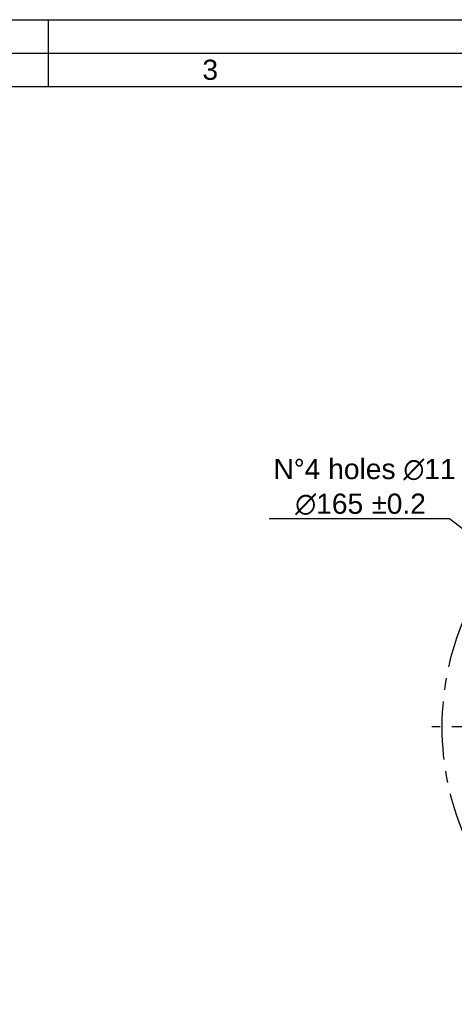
# Model space of a CAD drawing. Header units: millimetres. Extents: x 0 to 420, y 0 to 297.
# Tile 41 of 47: x 231 to 295, y 151 to 297. Entities that reach past the tile are written whole.
import ezdxf
from ezdxf.enums import TextEntityAlignment as Align

# ---------------------------------------------------------------- set-up
doc = ezdxf.new("R2010")
doc.units = ezdxf.units.MM
doc.header["$LTSCALE"] = 23.1
doc.linetypes.add('CENTER', pattern=[0.6, 0.375, -0.075, 0.075, -0.075])
doc.layers.get('0').update_dxf_attribs({"linetype": 'CONTINUOUS'})
for name, color, linetype in [('AXIS', 7, 'CONTINUOUS'), ('DETAIL', 7, 'CONTINUOUS'), ('DIMENSION', 7, 'CONTINUOUS')]:
    doc.layers.add(name, color=color, linetype=linetype)
doc.styles.get("Standard").update_dxf_attribs({"font": 'arial.ttf'})
doc.styles.add('TEXTSTYLE_2', font='arial.ttf')
doc.styles.add('TEXTSTYLE_4', font='gdt')
doc.dimstyles.new('DIMSTYLE_5', dxfattribs={"dimtxt": 3, "dimasz": 4, "dimexe": 0.18, "dimexo": 0.0625, "dimgap": 0.09, "dimtad": 1, "dimtih": 1, "dimtoh": 1, "dimlfac": 2, "dimdsep": 46, "dimtxsty": 'STANDARD', "dimblk": '_FILLED', "dimblk1": '_FILLED', "dimblk2": '_FILLED', "dimcen": 0.09, "dimadec": 0, "dimazin": 0, "dimtol": 1, "dimtp": 0.2, "dimtm": 0.2, "dimtfac": 1, "dimtofl": 0, "dimtmove": 0, "dimatfit": 3, "dimldrblk": '_FILLED', "dimfxl": 1, "dimtolj": 1, "dimarcsym": 0})

# ---------------------------------------------------------------- blocks, each defined once
blk = doc.blocks.new('_FILLED')
at = {"color": 0, "linetype": 'BYBLOCK'}
blk.add_solid([(0, 0), (-1, 0.1625), (-1, -0.1625)], dxfattribs=at)
blk = doc.blocks.new('*D12')
at = {"layer": 'DIMENSION', "color": 2, "linetype": 'CONTINUOUS'}
for p, q in [((294.12, 222.79), (267.81, 222.79)), ((294.62, 222.79), (294.12, 222.79)), ((302.11, 217.03), (294.62, 222.79))]:
    blk.add_line(p, q, dxfattribs=at)
at = {"layer": 'DIMENSION', "color": 2, "linetype": 'CONTINUOUS', "xscale": 4, "yscale": 4, "zscale": 4, "rotation": 322.4075633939}
blk.add_blockref('_FILLED', (302.11, 217.03), dxfattribs=at)
at = {"layer": 'DIMENSION', "color": 2, "linetype": 'CONTINUOUS', "style": 'TEXTSTYLE_4'}
for s, p in [('`', (285.3, 223.54)), ('n', (274.81, 223.54))]:
    blk.add_text(s, height=3, dxfattribs=at).set_placement(p, align=Align.RIGHT)
at = {"layer": 'DIMENSION', "color": 2, "linetype": 'CONTINUOUS'}
for s, p in [('165', (281.8, 223.54)), ('0.2', (291.12, 223.54))]:
    blk.add_text(s, height=3, dxfattribs=at).set_placement(p, align=Align.RIGHT)

msp = doc.modelspace()

# ---------------------------------------------------------------- linework, layer by layer
at = {"color": 2, "linetype": 'CONTINUOUS'}
for p, q in [((0, 297), (420, 297)), ((235, 297), (235, 287)), ((20, 292), (415, 292))]:
    msp.add_line(p, q, dxfattribs=at)
at = {"color": 7, "linetype": 'CONTINUOUS'}
msp.add_line((410, 287), (25, 287), dxfattribs=at)
at = {"layer": 'AXIS', "color": 2, "linetype": 'CENTER'}
msp.add_line((334.79516, 191.86563), (292.02059, 191.86563), dxfattribs=at)
msp.add_circle((334.79516, 191.86563), 41.25, dxfattribs=at)

# ---------------------------------------------------------------- texts
at = {"color": 2, "linetype": 'CONTINUOUS', "insert": (257.90505, 291.06037), "char_height": 3, "width": 2.330855, "attachment_point": 1, "line_spacing_factor": 0.9, "style": 'TEXTSTYLE_2'}
msp.add_mtext('3', dxfattribs=at)
at = {"layer": 'DETAIL', "color": 2, "linetype": 'CONTINUOUS', "insert": (295.54678, 231.70132), "char_height": 3, "width": 29.1988993, "attachment_point": 3, "line_spacing_factor": 0.9}
msp.add_mtext('N\\Fgdt;{\\Fgdt;~}\\Farial.ttf;4 holes \\Fgdt;{\\Fgdt;n}\\Farial.ttf;11 ', dxfattribs=at)

# ---------------------------------------------------------------- dimensions: what is measured, and where the dimension line sits
at = {"layer": 'DIMENSION', "color": 2, "linetype": 'CONTINUOUS'}
dim = msp.add_diameter_dim_2p(p1=(302.10989, 217.0298), p2=(367.48043, 166.70146), dimstyle='DIMSTYLE_5', dxfattribs=at)
dim.commit()
dim.dimension.update_dxf_attribs({"geometry": '*D12', "text_midpoint": (276.05212, 225.04493), "dimtype": 163})

doc.saveas('drawing.dxf')
